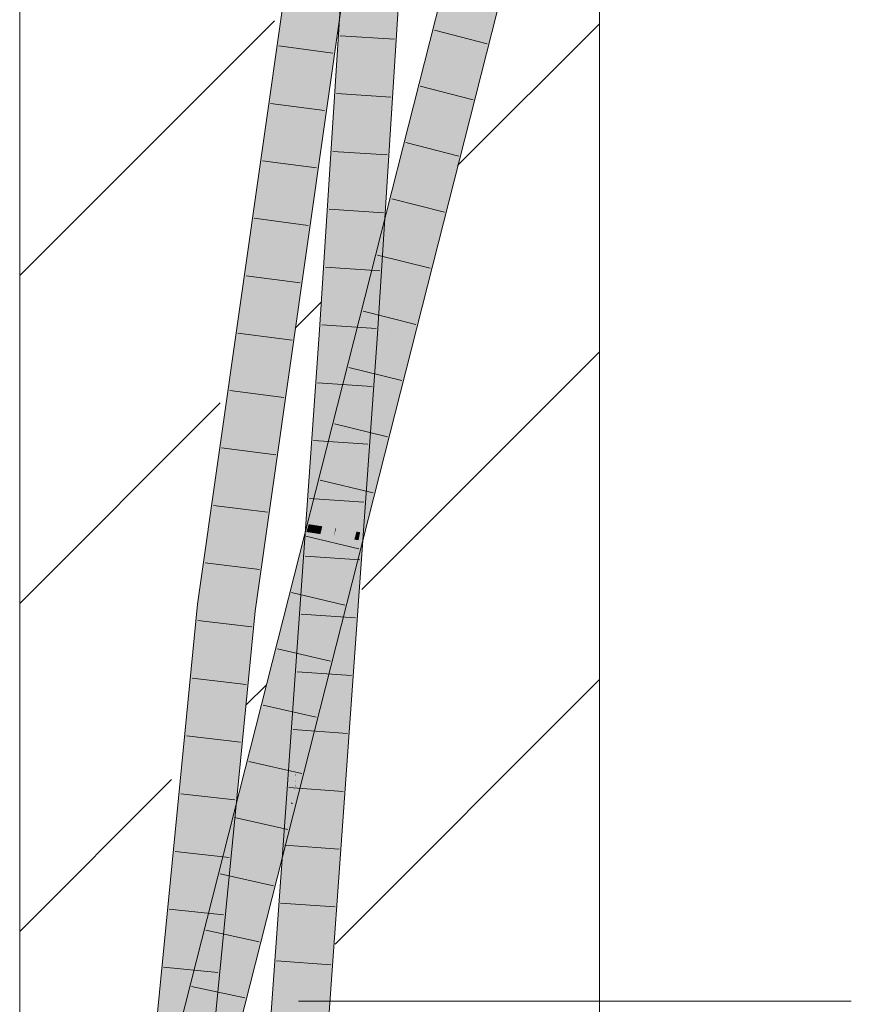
# Model space of a CAD drawing. Extents: x -620 to 300, y 62 to 1162.
# Tile 112 of 256: x 157.79 to 161.38, y 809.27 to 813.52. Entities that reach past the tile are written whole.
import ezdxf
from ezdxf.lldxf.tags import DXFTag

# ---------------------------------------------------------------- set-up
doc = ezdxf.new("R2010")
doc.units = 0
doc.layers.get('0').update_dxf_attribs({"lineweight": 13})
doc.layers.add('E_Detail_Linie_Text_Bem', color=7, linetype='Continuous', lineweight=13)
for name, color, linetype, lineweight, true_color in [('E_Detail_Wandschraffur', 7, 'Continuous', 5, 0xc0c0c0), ('E_Leerrohr 25-A06G94ES8I', 7, 'Continuous', 9, 0xff8000), ('E_Leerrohr 25-Shading', 7, 'Continuous', 9, 0xff8000)]:
    doc.layers.add(name, color=color, linetype=linetype, lineweight=lineweight, true_color=true_color)
tags = doc.linetypes.add('fein_strichliert', pattern=[4, 1, -2, 1]).pattern_tags.tags
tags[8:9] = [DXFTag(74, 4), DXFTag(75, 0), DXFTag(340, '0'), DXFTag(46, 0.0), DXFTag(50, 0.0), DXFTag(44, 0.0), DXFTag(45, 0.0)]
tags[6:7] = [DXFTag(74, 4), DXFTag(75, 0), DXFTag(340, '0'), DXFTag(46, 0.0), DXFTag(50, 0.0), DXFTag(44, 0.0), DXFTag(45, 0.0)]
tags[4:5] = [DXFTag(74, 4), DXFTag(75, 0), DXFTag(340, '0'), DXFTag(46, 0.0), DXFTag(50, 0.0), DXFTag(44, 0.0), DXFTag(45, 0.0)]

# ---------------------------------------------------------------- blocks, each defined once
blk = doc.blocks.new('Shading-A06G94338I', base_point=(158.1471, 818.0756))
at = {"layer": 'E_Leerrohr 25-Shading', "color": 31, "true_color": 0xfabd7f}
for points in [[(159.1527, 814.9221), (158.6412, 811.321), (158.6826, 810.9843), (158.6089, 810.9933)], [(159.1561, 814.9216), (159.1527, 814.9221), (158.6826, 810.9843)], [(159.2402, 814.9094), (159.1561, 814.9216), (158.6826, 810.9843)], [(158.6826, 810.9843), (158.7704, 810.9736), (159.2402, 814.9094), (159.3277, 814.8968)], [(159.2091, 812.1738), (159.3578, 814.511), (159.2662, 814.4639), (159.2716, 814.5162)], [(159.3578, 814.511), (159.2091, 812.1738), (159.2242, 812.1728)], [(159.3578, 814.511), (159.2242, 812.1728), (159.3421, 813.9052), (159.2658, 812.17)], [(159.3887, 814.5092), (159.3421, 813.9052), (159.3038, 812.2705), (159.2994, 812.251)], [(159.3887, 814.5092), (159.3038, 812.2705), (159.3433, 812.8917)], [(159.3433, 812.8917), (159.446, 814.5057), (159.3887, 814.5092)], [(159.2091, 812.1738), (159.2662, 814.4639), (159.1209, 812.1797)], [(159.3421, 813.9052), (159.2658, 812.17), (159.2994, 812.251), (159.2809, 812.169)], [(159.7294, 813.5874), (159.6439, 813.6099), (159.5062, 812.7087), (159.5175, 813.0852)], [(159.5175, 813.0852), (159.6439, 813.6099), (159.5184, 813.1155)], [(159.5236, 812.4178), (159.8149, 813.5649), (159.5062, 812.7087), (159.7294, 813.5874)], [(159.5062, 812.7087), (159.5175, 813.0852), (159.4071, 812.4321), (159.4217, 812.6878)], [(159.5184, 813.1155), (159.4252, 812.7484), (159.5175, 813.0852), (159.4217, 812.6878)], [(159.4252, 812.7484), (159.3467, 812.4394), (159.4217, 812.6878), (159.3614, 812.4376)], [(159.4352, 812.4287), (159.3519, 811.7418), (159.5062, 812.7087), (159.5236, 812.4178)], [(159.5062, 812.7087), (159.4071, 812.4321), (159.4352, 812.4287)], [(159.4217, 812.6878), (159.3614, 812.4376), (159.4071, 812.4321)], [(159.3614, 812.4376), (159.3467, 812.4394), (159.2933, 812.155), (159.3038, 812.2705)], [(159.3177, 811.9664), (159.4352, 812.4287), (159.2933, 812.155), (159.3614, 812.4376)], [(159.4352, 812.4287), (159.338, 812.0459), (159.3879, 812.0391)], [(159.3038, 812.2705), (159.2296, 811.9784), (159.2711, 812.063), (159.2501, 811.9756)], [(159.2933, 812.155), (159.3038, 812.2705), (159.2711, 812.063)], [(159.2809, 812.169), (159.2973, 812.1679), (159.2994, 812.251)], [(159.2994, 812.251), (159.2973, 812.1679), (159.3038, 812.2705)], [(159.2091, 812.1738), (159.1209, 812.1797), (159.0643, 810.1324), (158.9761, 810.1387)], [(159.1498, 811.292), (159.2091, 812.1738), (159.1466, 811.2925)], [(159.1989, 811.8069), (159.2091, 812.1738), (159.1783, 811.7156)], [(159.2242, 812.1728), (159.2091, 812.1738), (159.2031, 811.8253), (159.1989, 811.8069)], [(159.2242, 812.1728), (159.2031, 811.8253), (159.2658, 812.17), (159.2341, 811.9622)], [(159.2234, 811.28), (159.2973, 812.1679), (159.2565, 811.9747), (159.2878, 812.1686)], [(159.2973, 812.1679), (159.2234, 811.28), (159.2342, 811.2783)], [(159.2617, 812.0842), (159.2658, 812.17), (159.2341, 811.9622)], [(159.2878, 812.1686), (159.2809, 812.169), (159.2565, 811.9747), (159.2617, 812.0843)], [(159.2755, 811.9722), (159.2932, 812.1545), (159.2572, 811.9747), (159.2711, 812.063)], [(159.2809, 812.169), (159.2658, 812.17), (159.2617, 812.0843)], [(159.2767, 811.972), (159.2933, 812.155), (159.2755, 811.9722), (159.2932, 812.1545)], [(159.3177, 811.9664), (159.2933, 812.155), (159.2767, 811.972)], [(159.2234, 811.2798), (159.2617, 812.0842), (159.1964, 811.7153), (159.2341, 811.9622)], [(159.2711, 812.063), (159.2501, 811.9756), (159.2572, 811.9747)], [(159.338, 812.0459), (159.3177, 811.9664), (159.3879, 812.0391), (159.3519, 811.7418)], [(159.2501, 811.9756), (159.2296, 811.9784), (159.1448, 811.5388), (159.119, 811.5426)], [(159.1448, 811.5388), (159.1853, 811.5328), (159.2501, 811.9756), (159.2565, 811.9747)], [(159.1853, 811.5328), (159.2068, 811.5295), (159.2565, 811.9747), (159.2736, 811.9724)], [(159.3177, 811.9664), (159.2068, 811.5295), (159.2103, 811.1842), (159.0736, 810.6459)], [(159.2031, 811.8253), (159.1964, 811.7153), (159.2341, 811.9622)], [(159.2068, 811.5295), (159.3177, 811.9664), (159.2736, 811.9724)], [(159.3177, 811.9664), (159.2463, 811.4462), (159.3519, 811.7418), (159.2429, 811.3125)], [(159.1705, 811.2886), (159.1964, 811.7153), (159.1783, 811.7156), (159.1989, 811.8069)], [(159.1989, 811.8069), (159.1964, 811.7153), (159.2031, 811.8253)], [(159.1705, 811.2886), (159.1783, 811.7156), (159.1498, 811.2919)], [(159.1964, 811.7153), (159.1705, 811.2884), (159.1845, 811.2861)], [(159.2234, 811.2798), (159.1964, 811.7153), (159.1845, 811.2861)], [(159.0736, 810.6459), (159.2068, 811.5295), (159.0065, 810.3818), (159.1552, 811.3261)], [(159.1448, 811.5388), (159.119, 811.5426), (159.0958, 811.3354), (159.0675, 811.3397)], [(159.0958, 811.3354), (159.1521, 811.3266), (159.1448, 811.5388), (159.1853, 811.5328)], [(159.1521, 811.3266), (159.1552, 811.3261), (159.1853, 811.5328), (159.1876, 811.5324)], [(159.1552, 811.3261), (159.2068, 811.5295), (159.1876, 811.5324)], [(159.2463, 811.4462), (159.2103, 811.1842), (159.2429, 811.3125)], [(159.0958, 811.3354), (159.0675, 811.3397), (159.0877, 811.3016), (159.0589, 811.3062)], [(159.0877, 811.3016), (158.5045, 808.8817), (159.1466, 811.2922), (158.4951, 808.7267)], [(159.0589, 811.3062), (158.6408, 809.6595), (159.0877, 811.3016), (158.5045, 808.8817)], [(158.6412, 811.321), (158.5949, 810.9951), (158.6089, 810.9933)], [(159.0065, 810.3818), (159.1552, 811.3261), (158.9883, 810.31), (159.1466, 811.2922)], [(159.1466, 811.2922), (159.1521, 811.3266), (159.0877, 811.3016), (159.0958, 811.3354)], [(159.1466, 811.2922), (159.1552, 811.3261), (159.1521, 811.3266)], [(159.1466, 811.2922), (158.4951, 808.7267), (158.9883, 810.31), (158.5816, 808.7085)], [(159.0717, 810.1318), (159.1498, 811.292), (159.0643, 810.1324), (159.1466, 811.2925)], [(159.1498, 811.2919), (159.0717, 810.1318), (159.1705, 811.2886), (159.1001, 810.1298)], [(159.1705, 811.2884), (159.1001, 810.1298), (159.1845, 811.2861), (159.1525, 810.1261)], [(159.1845, 811.2861), (159.1525, 810.1261), (159.2234, 811.2798), (159.2013, 810.8142)], [(159.2234, 811.28), (159.2013, 810.8142), (159.2342, 811.2783)], [(158.3441, 807.55), (158.4323, 807.5432), (158.6826, 810.9843), (158.7704, 810.9736)], [(158.4555, 809.08), (158.5949, 810.9951), (158.3538, 808.2179), (158.4165, 809.1851)], [(158.4858, 808.9871), (158.6826, 810.9843), (158.4433, 808.839), (158.6089, 810.9933)], [(158.4735, 809.233), (158.6089, 810.9933), (158.4555, 809.08), (158.5949, 810.9951)], [(159.0643, 810.1324), (158.9761, 810.1387), (158.9329, 808.3), (158.8447, 808.306)], [(159.0717, 810.1318), (159.0643, 810.1324), (158.9477, 808.299), (158.9329, 808.3)], [(158.9879, 808.2963), (159.1001, 810.1298), (158.9477, 808.299), (159.0717, 810.1318)], [(159.0211, 808.2941), (159.1525, 810.1261), (158.9879, 808.2963), (159.1001, 810.1298)], [(158.5238, 809.1987), (158.5045, 808.8817), (158.6408, 809.6595)]]:
    blk.add_solid(points, dxfattribs=at)
at = {"layer": 'E_Leerrohr 25-Shading', "color": 43, "true_color": 0xd7ab7f}
for points in [[(159.1527, 814.9221), (159.1165, 814.9273), (158.6412, 811.321), (158.7579, 812.224)], [(158.7579, 812.224), (159.1165, 814.9273), (159.0146, 814.2103)], [(159.0854, 813.0582), (159.3277, 814.8968), (158.7704, 810.9736)], [(159.3625, 814.8917), (159.3277, 814.8968), (159.0854, 813.0582)], [(159.1655, 813.4946), (159.3639, 814.8915), (159.152, 813.4986), (159.3625, 814.8917)], [(159.3433, 812.8917), (159.3136, 812.3326), (159.446, 814.5057), (159.3542, 812.5906)], [(159.446, 814.5057), (159.3542, 812.5906), (159.4787, 814.4426), (159.3654, 812.6617)], [(159.263, 814.4327), (159.0872, 812.182), (159.2662, 814.4639), (159.095, 812.1815)], [(159.265, 814.4476), (159.1518, 812.9392), (159.1146, 812.1802), (159.0974, 812.1813)], [(159.1209, 812.1797), (159.2662, 814.4639), (159.1146, 812.1802), (159.265, 814.4476)], [(159.1991, 813.8105), (159.0872, 812.182), (159.263, 814.4327)], [(159.0146, 814.2103), (158.6977, 811.8946), (158.7579, 812.224), (158.65, 811.4105)], [(158.6977, 811.8946), (159.0146, 814.2103), (158.7248, 812.1696)], [(159.0844, 812.1822), (159.0872, 812.182), (159.1698, 813.525), (159.1991, 813.8105)], [(159.6439, 813.6099), (159.6085, 813.6192), (159.5184, 813.1155), (159.5523, 813.3953)], [(159.5523, 813.3953), (159.6085, 813.6192), (159.5529, 813.4001)], [(159.8503, 813.5555), (159.8149, 813.5649), (159.5516, 812.4145), (159.5236, 812.4178)], [(159.5602, 812.4135), (159.8503, 813.5555), (159.5516, 812.4145)], [(158.8537, 811.3002), (159.1655, 813.4946), (159.0854, 813.0582), (159.152, 813.4986)], [(159.5184, 813.1155), (159.5523, 813.3953), (159.4252, 812.7484), (159.4678, 813.0587)], [(159.5529, 813.4001), (159.4697, 813.0725), (159.5523, 813.3953), (159.4678, 813.0587)], [(158.8537, 811.3002), (159.0854, 813.0582), (158.8008, 810.97), (158.7704, 810.9736)], [(159.4252, 812.7484), (159.4678, 813.0587), (159.3414, 812.4225), (159.3916, 812.7553)], [(159.4678, 813.0587), (159.4697, 813.0725), (159.3916, 812.7553), (159.3952, 812.7794)], [(159.1518, 812.9392), (159.095, 812.1815), (159.0974, 812.1813)], [(159.2973, 812.1679), (159.3048, 812.1674), (159.3433, 812.8917)], [(159.3952, 812.7794), (159.1383, 811.7675), (159.3916, 812.7553), (159.1663, 811.8575)], [(159.3916, 812.7553), (159.1663, 811.8575), (159.3414, 812.4225)], [(159.4252, 812.7484), (159.3414, 812.4225), (159.3467, 812.4394)], [(159.3542, 812.5906), (159.3338, 812.1655), (159.3654, 812.6617)], [(159.3136, 812.3326), (159.3048, 812.1674), (159.3542, 812.5906), (159.3338, 812.1655)], [(159.3038, 812.2705), (159.3467, 812.4394), (159.3136, 812.3326)], [(159.5516, 812.4145), (159.5236, 812.4178), (159.4302, 811.9507), (159.4058, 811.9541)], [(159.4423, 811.9491), (159.5602, 812.4135), (159.4302, 811.9507), (159.5516, 812.4145)], [(159.2296, 811.9784), (159.3038, 812.2705), (159.1663, 811.8575), (159.3136, 812.3326)], [(158.6412, 811.321), (158.7579, 812.224), (158.6412, 811.3208), (158.65, 811.4105)], [(158.7229, 812.1562), (158.6035, 811.2064), (158.7248, 812.1696), (158.6977, 811.8946)], [(158.6097, 811.3596), (158.6035, 811.2064), (158.7229, 812.1562)], [(159.1209, 812.1797), (158.9808, 810.2456), (158.9883, 810.31), (158.9798, 810.2223)], [(159.1209, 812.1797), (159.1146, 812.1802), (158.9819, 810.2701), (158.9966, 810.6094)], [(159.1209, 812.1797), (158.9819, 810.2701), (158.9831, 810.278)], [(159.0974, 812.1813), (159.027, 811.3073), (159.1146, 812.1802), (158.9966, 810.6094)], [(159.095, 812.1815), (159.0305, 811.3887), (159.0974, 812.1813), (159.027, 811.3073)], [(159.0344, 811.4774), (159.0305, 811.3887), (159.0872, 812.182), (159.095, 812.1815)], [(159.0872, 812.182), (159.0844, 812.1822), (159.0344, 811.4774)], [(159.2099, 810.57), (159.3048, 812.1674), (159.2342, 811.2783), (159.2973, 812.1679)], [(159.2705, 811.2725), (159.3338, 812.1655), (159.2518, 811.2755), (159.3048, 812.1674)], [(159.0514, 811.3422), (159.2296, 811.9784), (159.0374, 811.3444), (159.0377, 811.3455)], [(159.2296, 811.9784), (159.1663, 811.8575), (159.0377, 811.3455)], [(159.119, 811.5426), (159.2296, 811.9784), (159.059, 811.341), (159.0514, 811.3422)], [(159.2442, 811.2401), (159.1457, 810.7811), (159.4302, 811.9507), (159.4423, 811.9491)], [(159.4058, 811.9541), (159.3519, 811.7418), (159.4302, 811.9507), (159.2442, 811.2401)], [(158.6977, 811.8946), (158.6035, 811.2064), (158.65, 811.4105), (158.5949, 810.9951)], [(159.1383, 811.7675), (159.0377, 811.3455), (159.1663, 811.8575)], [(159.0377, 811.3455), (159.1383, 811.7675), (159.0322, 811.3452), (159.0482, 811.4125)], [(159.2592, 811.3099), (159.3519, 811.7418), (159.2429, 811.3125)], [(159.0675, 811.3397), (159.119, 811.5426), (159.059, 811.341)], [(159.0243, 811.3116), (159.0305, 811.3887), (159.0226, 811.3119), (159.0344, 811.4774)], [(158.65, 811.4105), (158.5949, 810.9951), (158.6412, 811.3208)], [(159.0152, 811.2825), (158.9393, 810.9533), (159.0482, 811.4125)], [(159.0305, 811.3887), (159.0243, 811.3116), (159.0272, 811.3112)], [(158.6097, 811.3596), (158.5585, 810.9995), (158.565, 810.9987)], [(158.565, 810.9987), (158.5772, 810.9972), (158.6097, 811.3596), (158.6035, 811.2064)], [(159.0322, 811.3452), (159.0128, 811.2635), (159.0374, 811.3444)], [(159.0377, 811.3455), (159.0273, 811.3112), (159.029, 811.3109)], [(159.0421, 811.3088), (159.0514, 811.3422), (159.029, 811.3109), (159.0374, 811.3444)], [(159.0377, 811.3455), (159.0322, 811.3452), (159.0374, 811.3444)], [(159.059, 811.341), (159.0514, 811.3422), (159.0491, 811.3077), (159.0421, 811.3088)], [(159.0576, 811.3063), (159.0675, 811.3397), (159.0491, 811.3077), (159.059, 811.341)], [(159.0589, 811.3062), (159.0675, 811.3397), (159.0576, 811.3063)], [(159.0589, 811.3062), (158.9275, 810.8576), (158.7316, 810.0169)], [(158.8008, 810.97), (158.8067, 810.9692), (158.8537, 811.3002)], [(159.0589, 811.3062), (159.0576, 811.3063), (158.8792, 810.6931), (158.8877, 810.7297)], [(158.8877, 810.7297), (159.0576, 811.3063), (158.9241, 810.8878), (159.0491, 811.3077)], [(158.9393, 810.9533), (158.9241, 810.8878), (159.029, 811.3109), (159.0421, 811.3088)], [(159.0421, 811.3088), (158.9241, 810.8878), (159.0491, 811.3077)], [(159.0273, 811.3112), (159.0128, 811.2635), (159.029, 811.3109), (158.9393, 810.9533)], [(159.027, 811.3073), (158.9881, 810.8249), (158.9613, 810.1397), (158.9396, 810.1412)], [(159.027, 811.3073), (158.9613, 810.1397), (158.9966, 810.6094)], [(159.0243, 811.3116), (159.0114, 811.1537), (159.027, 811.3073), (158.9881, 810.8249)], [(159.0114, 811.1537), (159.0243, 811.3116), (159.0226, 811.3119)], [(159.0243, 811.3116), (159.027, 811.3073), (159.0272, 811.3112)], [(159.2351, 811.2781), (159.2429, 811.3125), (159.2342, 811.2783)], [(159.2429, 811.3125), (159.2351, 811.2781), (159.2592, 811.3099), (159.2518, 811.2755)], [(159.0152, 811.2825), (158.8285, 810.5473), (158.7626, 810.1876)], [(159.2103, 811.1842), (159.1102, 810.7283), (159.2342, 811.2783), (159.2351, 811.2781)], [(159.2351, 811.2781), (159.1102, 810.7283), (159.2518, 811.2755), (159.2442, 811.2401)], [(159.2013, 810.8142), (159.1834, 810.1239), (159.2342, 811.2783), (159.2099, 810.57)], [(159.2099, 810.5698), (159.1998, 810.2757), (159.2518, 811.2755), (159.2705, 811.2725)], [(159.1457, 810.7811), (159.2442, 811.2401), (158.9702, 810.0901), (159.0191, 810.3131)], [(159.0191, 810.3131), (159.2442, 811.2401), (159.1102, 810.7283)], [(158.5772, 810.9972), (158.5949, 810.9951), (158.6035, 811.2064)], [(159.1102, 810.7283), (159.2103, 811.1842), (158.9856, 810.2521), (159.0736, 810.6459)], [(158.565, 810.9987), (158.4435, 809.6022), (158.4165, 809.1851), (158.4164, 809.1845)], [(158.565, 810.9987), (158.4165, 809.1851), (158.5772, 810.9972)], [(158.4435, 809.6022), (158.565, 810.9987), (158.4654, 809.9398), (158.5585, 810.9995)], [(158.4654, 809.9398), (158.5585, 810.9995), (158.4872, 810.2756)], [(158.4165, 809.1851), (158.5949, 810.9951), (158.5772, 810.9972)], [(158.6767, 809.8644), (158.7704, 810.9736), (158.6408, 809.6594)], [(158.6901, 809.9407), (158.8008, 810.97), (158.6767, 809.8644), (158.7704, 810.9736)], [(158.7249, 810.1394), (158.8067, 810.9692), (158.6901, 809.9409), (158.8008, 810.97)], [(158.9275, 810.8576), (158.8792, 810.6931), (158.7316, 810.0169), (158.6408, 809.6595)], [(159.2013, 810.8142), (159.1525, 810.1261), (159.1572, 810.1257)], [(159.1834, 810.1239), (159.2013, 810.8142), (159.1572, 810.1257)], [(159.1102, 810.7283), (158.9658, 810.1231), (159.0191, 810.3131), (158.9525, 810.0388)], [(158.9658, 810.1231), (159.1102, 810.7283), (158.9869, 810.2569)], [(158.9873, 810.2596), (159.0736, 810.6459), (159.0065, 810.3818)], [(158.9819, 810.2701), (158.9966, 810.6094), (158.9617, 810.1453)], [(158.8285, 810.5473), (158.8075, 810.4646), (158.6408, 809.6595), (158.5238, 809.1987)], [(158.8285, 810.5473), (158.6408, 809.6595), (158.7626, 810.1876)], [(159.1834, 810.1239), (159.189, 810.1235), (159.2099, 810.5698), (159.1998, 810.2757)], [(158.5238, 809.1987), (158.8075, 810.4646), (158.5238, 809.1986), (158.5432, 809.325)], [(158.5432, 809.325), (158.8075, 810.4646), (158.5604, 809.4374), (158.6505, 809.8462)], [(158.9257, 810.0233), (158.9856, 810.2521), (159.0065, 810.3818), (158.9873, 810.2596)], [(158.9831, 810.278), (159.0065, 810.3818), (158.9883, 810.31)], [(158.9883, 810.31), (158.5816, 808.7085), (158.9081, 809.9561)], [(158.9081, 809.9561), (158.9257, 810.0233), (158.9883, 810.31), (158.9831, 810.278)], [(158.9702, 810.0901), (159.0191, 810.3131), (158.945, 809.9908), (158.9525, 810.0388)], [(158.9798, 810.2223), (158.9761, 810.1387), (158.9883, 810.31)], [(158.9819, 810.2701), (158.9808, 810.2456), (158.9831, 810.278)], [(158.2493, 807.5575), (158.4872, 810.2756), (158.3213, 808.5925)], [(158.2493, 807.5575), (158.256, 807.5569), (158.4872, 810.2756), (158.4654, 809.9398)], [(158.9856, 810.2521), (158.9257, 810.0233), (158.8248, 809.5323), (158.7836, 809.3929)], [(158.9856, 810.2521), (158.8248, 809.5323), (158.9869, 810.2569), (158.9658, 810.1231)], [(158.9717, 810.139), (158.9808, 810.2456), (158.9617, 810.1453), (158.9819, 810.2701)], [(158.9808, 810.2456), (158.9717, 810.139), (158.9771, 810.1949)], [(158.9808, 810.2456), (158.9771, 810.1949), (158.9798, 810.2223)], [(158.9717, 810.139), (158.9731, 810.1389), (158.9771, 810.1949)], [(158.9771, 810.1949), (158.9731, 810.1389), (158.9798, 810.2223), (158.9761, 810.1387)], [(158.6579, 809.6415), (158.6293, 809.1691), (158.6901, 809.9409), (158.7249, 810.1394)], [(158.9658, 810.1231), (158.8248, 809.5323), (158.9525, 810.0388), (158.8516, 809.6233)], [(158.9731, 810.1389), (158.8302, 808.307), (158.8385, 808.3065)], [(158.9731, 810.1389), (158.9247, 809.6581), (158.8302, 808.307), (158.861, 808.8209)], [(158.8385, 808.3065), (158.8447, 808.306), (158.9731, 810.1389), (158.9761, 810.1387)], [(158.8506, 808.9008), (158.9608, 810.1397), (158.9225, 809.9021)], [(158.8506, 808.9008), (158.9247, 809.6578), (158.9608, 810.1397), (158.9613, 810.1397)], [(158.9608, 810.1397), (158.9396, 810.1412), (158.9225, 809.9021)], [(158.9613, 810.1397), (158.9247, 809.6581), (158.9717, 810.139)], [(158.9247, 809.6581), (158.9731, 810.1389), (158.9717, 810.139)], [(158.9717, 810.139), (158.9617, 810.1453), (158.9613, 810.1397)], [(159.1525, 810.1261), (159.0211, 808.2941), (159.0964, 809.1874), (159.0274, 808.2936)], [(159.1339, 809.7661), (159.0576, 808.2916), (159.1834, 810.1239), (159.1542, 809.6386)], [(159.1525, 810.1261), (159.0964, 809.1874), (159.1339, 809.7661)], [(159.1525, 810.1261), (159.1339, 809.7661), (159.1572, 810.1257)], [(159.1339, 809.7661), (159.1834, 810.1239), (159.1572, 810.1257)], [(159.1542, 809.6386), (159.189, 810.1235), (159.1834, 810.1239)], [(158.7836, 809.3929), (158.9257, 810.0233), (158.7705, 809.3483), (158.9081, 809.9561)], [(158.9525, 810.0388), (158.8516, 809.6233), (158.945, 809.9908)], [(158.338, 808.3892), (158.4435, 809.6022), (158.256, 807.5569), (158.4654, 809.9398)], [(158.7994, 809.4759), (158.9081, 809.9561), (158.5821, 808.7106)], [(158.6579, 809.6415), (158.6901, 809.9407), (158.6767, 809.8644)], [(158.4323, 807.5432), (158.6579, 809.6415), (158.6408, 809.6594), (158.6767, 809.8644)], [(158.5604, 809.4374), (158.6505, 809.8462), (158.5812, 809.5732)], [(159.0384, 808.2929), (159.0576, 808.2916), (159.1339, 809.7661)], [(158.5845, 808.7709), (158.6579, 809.6415), (158.4461, 807.5421), (158.4323, 807.5432)], [(158.6293, 809.1691), (158.6579, 809.6415), (158.5845, 808.7709)], [(158.8436, 808.5933), (158.9247, 809.6578), (158.8789, 809.1901)], [(158.4435, 809.6022), (158.338, 808.3892), (158.4164, 809.1845)], [(158.632, 808.8585), (158.7357, 809.1669), (158.8516, 809.6233)], [(158.8222, 809.5209), (158.8516, 809.6233), (158.8248, 809.5323)], [(158.4221, 808.81), (158.5604, 809.4374), (158.5741, 809.5455), (158.5812, 809.5732)], [(158.5741, 809.5455), (158.4174, 808.829), (158.4078, 808.7451), (158.4057, 808.7455)], [(158.5741, 809.5455), (158.4078, 808.7451), (158.4221, 808.81)], [(158.4174, 808.829), (158.5741, 809.5455), (158.4489, 809.0522)], [(158.7769, 809.3629), (158.8222, 809.5209), (158.7836, 809.3929), (158.8248, 809.5323)], [(158.7705, 809.3483), (158.7994, 809.4759), (158.5816, 808.7085), (158.5821, 808.7106)], [(158.4086, 808.7449), (158.5432, 809.325), (158.4221, 808.81), (158.5604, 809.4374)], [(158.7836, 809.3929), (158.7705, 809.3483), (158.7769, 809.3629), (158.7622, 809.3118)], [(158.7705, 809.3483), (158.5816, 808.7085), (158.7622, 809.3118), (158.632, 808.8585)], [(158.5432, 809.325), (158.4086, 808.7449), (158.5238, 809.1986)]]:
    blk.add_solid(points, dxfattribs=at)
blk = doc.blocks.new('Referenz-A06G94EY8I')
at = {"layer": 'E_Detail_Linie_Text_Bem', "linetype": 'Continuous', "ltscale": 0.13}
for p, q in [((157.7913, 807.2913), (157.7913, 819.0913)), ((160.2913, 819.0913), (160.2913, 779.0913))]:
    blk.add_line(p, q, dxfattribs=at)
at = {"layer": 'E_Detail_Linie_Text_Bem', "color": 0, "linetype": 'Continuous', "ltscale": 0.13}
blk.add_line((158.9935, 809.2884), (161.3765, 809.2884), dxfattribs=at)
at = {"layer": 'E_Detail_Wandschraffur', "linetype": 'ByBlock', "ltscale": 0.13}
for p, q in [((157.7913, 812.4169), (158.8896, 813.5152)), ((159.2664, 811.0636), (160.2913, 812.0885)), ((158.7668, 810.564), (158.8552, 810.6524)), ((157.7913, 809.5885), (158.4461, 810.2433))]:
    blk.add_line(p, q, dxfattribs=at)
at = {"layer": 'E_Detail_Wandschraffur', "linetype": 'fein_strichliert', "ltscale": 0.13}
for p, q in [((159.6793, 812.8907), (160.2913, 813.5027)), ((158.9804, 812.1918), (159.0921, 812.3035)), ((157.7913, 811.0027), (158.6562, 811.8676)), ((159.1512, 809.5342), (160.2913, 810.6743))]:
    blk.add_line(p, q, dxfattribs=at)
at = {"layer": 'E_Leerrohr 25-A06G94ES8I', "linetype": 'Continuous', "ltscale": 0.13}
for p, q in [((158.5585, 810.9995), (159.1165, 814.9273)), ((158.8067, 810.9692), (159.3639, 814.8915)), ((159.233, 814.5186), (159.0844, 812.1822)), ((159.4825, 814.5036), (159.3338, 812.1655)), ((159.6085, 813.6192), (158.3728, 808.7525)), ((159.8503, 813.5556), (158.6174, 808.7009)), ((159.5798, 813.4756), (159.8071, 813.4161)), ((159.1726, 813.4509), (159.4071, 813.436)), ((159.141, 813.3753), (158.9081, 813.4069)), ((159.5182, 813.233), (159.7457, 813.1741)), ((159.1567, 813.2014), (159.3912, 813.1864)), ((159.1058, 813.128), (158.8729, 813.1593)), ((159.1409, 812.952), (159.3754, 812.9368)), ((159.4566, 812.9904), (159.6842, 812.932)), ((159.0707, 812.8806), (158.8377, 812.9116)), ((159.395, 812.7478), (159.6227, 812.69)), ((159.125, 812.7026), (159.3595, 812.6873)), ((159.0355, 812.6333), (158.8025, 812.6639)), ((159.3334, 812.5052), (159.5613, 812.448)), ((159.1091, 812.4532), (159.3436, 812.4377)), ((159.0004, 812.3859), (158.7674, 812.4162)), ((159.2718, 812.2626), (159.4998, 812.206)), ((159.0933, 812.2038), (159.3277, 812.1881)), ((158.9653, 812.1386), (158.7322, 812.1685)), ((159.0844, 812.1822), (158.9396, 810.1413)), ((159.3338, 812.1655), (159.189, 810.1235)), ((159.2102, 812.0201), (159.4384, 811.9639)), ((159.0757, 811.9545), (159.3102, 811.9387)), ((158.9301, 811.8912), (158.697, 811.9209)), ((159.1486, 811.7775), (159.3769, 811.7219)), ((159.0581, 811.7052), (159.2925, 811.6892)), ((158.895, 811.6439), (158.6618, 811.6732)), ((159.087, 811.5349), (159.3154, 811.4799)), ((158.8598, 811.3965), (158.6266, 811.4255)), ((159.0404, 811.4559), (159.2748, 811.4398)), ((159.0254, 811.2923), (159.254, 811.2379)), ((158.8247, 811.1492), (158.5914, 811.1778)), ((159.0227, 811.2065), (159.2571, 811.1903)), ((158.9638, 811.0497), (159.1925, 810.9958)), ((158.2195, 807.5598), (158.5585, 810.9995)), ((158.4688, 807.5403), (158.8067, 810.9692)), ((159.005, 810.9572), (159.2394, 810.9409)), ((158.7925, 810.9015), (158.5592, 810.9297)), ((158.9022, 810.8071), (159.1311, 810.7538)), ((158.9873, 810.7079), (159.2218, 810.6915)), ((158.768, 810.6531), (158.5346, 810.6806)), ((158.8406, 810.5645), (159.0696, 810.5118)), ((158.9696, 810.4586), (159.2041, 810.442)), ((158.7435, 810.4047), (158.5101, 810.4314)), ((158.779, 810.3219), (159.0081, 810.2698)), ((158.952, 810.2093), (159.1864, 810.1926)), ((158.7191, 810.1562), (158.4855, 810.1822)), ((158.9396, 810.1413), (158.8082, 808.3085)), ((159.189, 810.1235), (159.0576, 808.2916)), ((158.7174, 810.0793), (158.9467, 810.0277)), ((158.9341, 809.9599), (159.1685, 809.9433)), ((158.6946, 809.9078), (158.4609, 809.9331)), ((158.6558, 809.8367), (158.8852, 809.7857)), ((158.6701, 809.6594), (158.4364, 809.6839)), ((158.9162, 809.7105), (159.1507, 809.694)), ((158.5942, 809.5941), (158.8237, 809.5437)), ((158.6456, 809.411), (158.4118, 809.4348)), ((158.8984, 809.4611), (159.1328, 809.4447)), ((158.5326, 809.3515), (158.7623, 809.3017))]:
    blk.add_line(p, q, dxfattribs=at)

msp = doc.modelspace()

# ---------------------------------------------------------------- block references
at = {"color": 8, "lineweight": 25, "ltscale": 0.25, "true_color": 0x808080}
msp.add_blockref('Referenz-A06G94EY8I', (0, 0), dxfattribs=at)
msp.add_blockref('Shading-A06G94338I', (158.1471, 818.0756))

doc.saveas('drawing.dxf')
